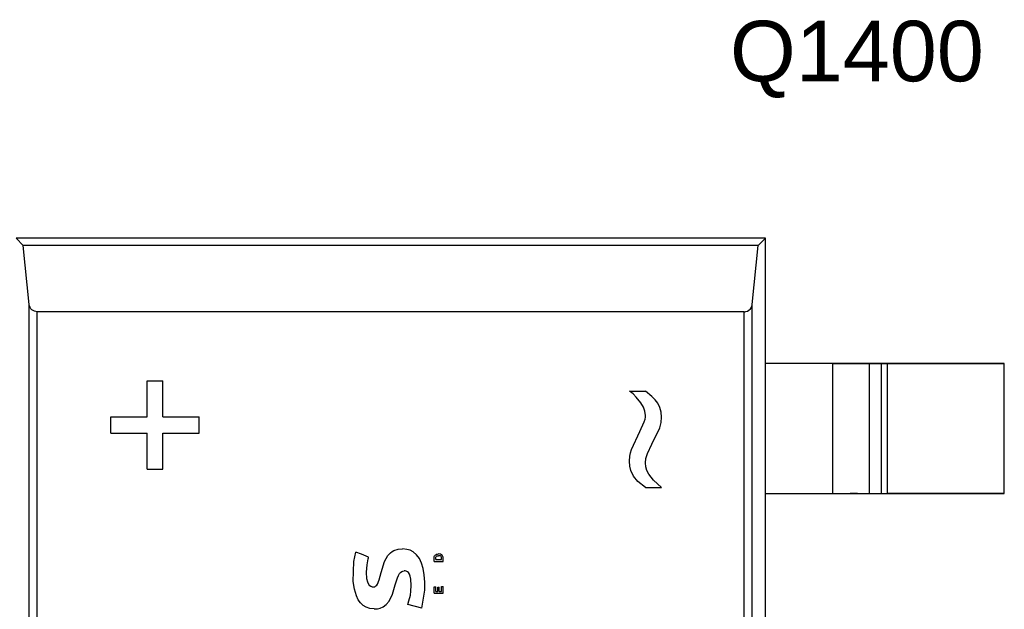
# Model space of a CAD drawing. Header units: inches. Extents: x 0 to 474, y -297 to 0.
# Tile 254 of 256: x 255.69 to 264.03, y -151.71 to -146.72. Entities that reach past the tile are written whole.
import ezdxf

# ---------------------------------------------------------------- set-up
doc = ezdxf.new("R2010")
doc.units = ezdxf.units.IN
doc.header["$MEASUREMENT"] = 0
doc.styles.add('Arial0', font='arial.ttf', dxfattribs={"height": 3.644212})

msp = doc.modelspace()

# ---------------------------------------------------------------- linework, layer by layer
at = {"color": 7, "true_color": 0xffffff}
for p, q in [((262.0048, -148.5718), (255.6548, -148.5718)), ((255.7158, -148.6328), (255.6548, -148.5718)), ((262.0048, -148.5718), (255.6548, -148.5718)), ((261.9438, -148.6328), (262.0048, -148.5718)), ((262.0048, -149.6318), (262.0048, -148.5718)), ((262.0048, -156.8918), (262.0048, -148.5718)), ((255.7658, -149.1308), (255.7158, -148.6328)), ((261.9438, -148.6328), (255.7158, -148.6328)), ((261.8938, -149.1308), (261.9438, -148.6328)), ((255.7678, -149.1448), (255.7658, -149.1308)), ((255.7658, -156.7808), (255.7658, -149.1308)), ((255.7738, -149.1578), (255.7678, -149.1448)), ((255.7808, -149.1678), (255.7738, -149.1578)), ((255.7888, -149.1768), (255.7808, -149.1678)), ((255.7998, -149.1838), (255.7888, -149.1768)), ((255.8108, -149.1898), (255.7998, -149.1838)), ((255.8228, -149.1928), (255.8108, -149.1898)), ((255.8348, -149.1938), (255.8228, -149.1928)), ((261.8248, -149.1938), (255.8348, -149.1938)), ((255.8348, -156.7118), (255.8348, -149.1938)), ((261.8248, -149.1938), (261.8318, -149.1938)), ((261.8248, -156.7118), (261.8248, -149.1938)), ((261.8318, -149.1938), (261.8398, -149.1928)), ((261.8398, -149.1928), (261.8528, -149.1878)), ((261.8528, -149.1878), (261.8658, -149.1808)), ((261.8658, -149.1808), (261.8778, -149.1698)), ((261.8778, -149.1698), (261.8888, -149.1528)), ((261.8888, -149.1528), (261.8938, -149.1308)), ((261.8938, -156.7808), (261.8938, -149.1308)), ((264.0298, -149.6318), (262.0048, -149.6318)), ((262.0048, -150.7318), (262.0048, -149.6318)), ((262.5778, -149.6318), (262.0048, -149.6318)), ((262.5778, -149.6318), (262.6538, -149.6318)), ((262.5778, -150.7318), (262.5778, -149.6318)), ((262.6538, -149.6318), (262.7248, -149.6318)), ((262.7248, -149.6318), (262.7868, -149.6318)), ((262.7868, -149.6318), (262.8368, -149.6318)), ((262.8368, -149.6318), (262.8708, -149.6318)), ((262.8708, -149.6318), (262.8868, -149.6318)), ((262.8868, -149.6318), (262.9888, -149.6318)), ((262.8868, -150.7318), (262.8868, -149.6318)), ((262.9888, -149.6318), (262.9918, -149.6318)), ((262.9888, -150.7318), (262.9888, -149.6318)), ((262.9918, -149.6318), (262.9968, -149.6318)), ((262.9968, -149.6318), (263.0048, -149.6318)), ((263.0048, -149.6318), (263.0148, -149.6318)), ((263.0148, -149.6318), (263.0268, -149.6318)), ((263.0268, -149.6318), (263.0388, -149.6318)), ((263.0388, -149.6318), (264.0298, -149.6318)), ((263.0388, -150.7318), (263.0388, -149.6318)), ((264.0298, -150.7318), (264.0298, -149.6318)), ((264.0298, -150.7318), (264.0298, -149.6318)), ((256.7648, -149.7788), (256.8998, -149.7788)), ((256.7648, -150.0848), (256.7648, -149.7788)), ((256.8998, -150.0848), (256.8998, -149.7788)), ((260.8528, -149.8658), (260.9878, -149.8658)), ((260.8838, -149.8898), (260.8528, -149.8658)), ((261.0438, -149.9108), (260.9878, -149.8658)), ((260.9108, -149.9168), (260.8838, -149.8898)), ((260.9498, -149.9638), (260.9108, -149.9168)), ((261.0708, -149.9398), (261.0438, -149.9108)), ((261.0928, -149.9688), (261.0708, -149.9398)), ((260.9708, -150.0008), (260.9498, -149.9638)), ((260.9838, -150.0358), (260.9708, -150.0008)), ((261.1098, -150.0048), (261.0928, -149.9688)), ((261.1208, -150.0438), (261.1098, -150.0048)), ((256.4588, -150.0848), (256.7648, -150.0848)), ((256.4588, -150.2208), (256.4588, -150.0848)), ((256.8998, -150.0848), (257.2058, -150.0848)), ((257.2058, -150.2208), (257.2058, -150.0848)), ((260.9788, -150.1268), (260.9858, -150.1018)), ((260.9878, -150.0708), (260.9838, -150.0358)), ((260.9858, -150.1018), (260.9878, -150.0868)), ((260.9878, -150.0868), (260.9878, -150.0708)), ((261.1238, -150.0858), (261.1208, -150.0438)), ((261.1208, -150.1328), (261.1238, -150.0858)), ((260.9408, -150.2088), (260.9788, -150.1268)), ((261.0428, -150.3158), (261.1108, -150.1778)), ((261.1108, -150.1778), (261.1208, -150.1328)), ((256.4588, -150.2208), (256.7648, -150.2208)), ((256.7648, -150.5268), (256.7648, -150.2208)), ((256.8998, -150.5268), (256.8998, -150.2208)), ((256.8998, -150.2208), (257.2058, -150.2208)), ((260.8708, -150.3588), (260.9408, -150.2088)), ((260.8618, -150.3878), (260.8708, -150.3588)), ((261.0048, -150.3928), (261.0428, -150.3158)), ((260.8528, -150.4598), (260.8558, -150.4158)), ((260.8558, -150.4158), (260.8618, -150.3878)), ((260.9878, -150.4728), (260.9928, -150.4358)), ((260.9928, -150.4358), (261.0048, -150.3928)), ((256.7648, -150.5268), (256.8998, -150.5268)), ((260.8558, -150.5008), (260.8528, -150.4598)), ((260.8658, -150.5388), (260.8558, -150.5008)), ((260.9918, -150.5058), (260.9878, -150.4728)), ((261.0008, -150.5378), (260.9918, -150.5058)), ((260.8878, -150.5858), (260.8658, -150.5388)), ((260.9248, -150.6308), (260.8878, -150.5858)), ((261.0158, -150.5688), (261.0008, -150.5378)), ((261.0568, -150.6188), (261.0158, -150.5688)), ((260.9878, -150.6808), (260.9248, -150.6308)), ((260.9878, -150.6808), (261.1238, -150.6808)), ((261.1238, -150.6808), (261.0568, -150.6188)), ((262.0048, -154.7318), (262.0048, -150.7318)), ((262.0048, -150.7318), (264.0298, -150.7318)), ((262.0048, -150.7318), (262.5778, -150.7318)), ((262.5778, -150.7318), (262.6538, -150.7318)), ((262.6538, -150.7318), (262.7248, -150.7318)), ((262.7868, -150.7318), (262.7248, -150.7318)), ((262.7868, -150.7318), (262.8368, -150.7318)), ((262.8368, -150.7318), (262.8708, -150.7318)), ((262.8708, -150.7318), (262.8868, -150.7318)), ((262.8868, -150.7318), (262.9888, -150.7318)), ((262.9888, -150.7318), (262.9918, -150.7318)), ((262.9918, -150.7318), (262.9968, -150.7318)), ((262.9968, -150.7318), (263.0048, -150.7318)), ((263.0048, -150.7318), (263.0148, -150.7318)), ((263.0148, -150.7318), (263.0268, -150.7318)), ((263.0268, -150.7318), (263.0388, -150.7318)), ((264.0298, -150.7318), (263.0388, -150.7318)), ((258.8918, -151.2038), (258.9288, -151.2008)), ((258.9668, -151.2058), (258.9288, -151.2008)), ((258.5158, -151.3088), (258.5328, -151.2298)), ((258.5828, -151.2478), (258.5328, -151.2298)), ((258.6418, -151.2728), (258.5828, -151.2478)), ((258.6388, -151.2858), (258.6418, -151.2768)), ((258.6418, -151.2768), (258.6418, -151.2728)), ((258.7778, -151.3078), (258.8058, -151.2578)), ((258.8058, -151.2578), (258.8268, -151.2348)), ((258.8268, -151.2348), (258.8418, -151.2238)), ((258.8418, -151.2238), (258.8568, -151.2148)), ((258.8568, -151.2148), (258.8918, -151.2038)), ((258.9948, -151.2138), (258.9668, -151.2058)), ((259.0198, -151.2268), (258.9948, -151.2138)), ((259.0488, -151.2508), (259.0198, -151.2268)), ((259.0728, -151.2828), (259.0488, -151.2508)), ((259.0918, -151.3218), (259.0728, -151.2828)), ((259.1978, -151.2718), (259.1988, -151.2658)), ((259.1978, -151.2798), (259.1978, -151.2718)), ((259.1978, -151.3078), (259.1978, -151.2798)), ((259.1988, -151.2658), (259.2018, -151.2598)), ((259.2018, -151.2598), (259.2058, -151.2548)), ((259.2058, -151.2548), (259.2118, -151.2508)), ((259.2108, -151.2728), (259.2148, -151.2658)), ((259.2108, -151.2858), (259.2108, -151.2728)), ((259.2118, -151.2508), (259.2178, -151.2478)), ((259.2148, -151.2658), (259.2218, -151.2618)), ((259.2178, -151.2478), (259.2268, -151.2458)), ((259.2218, -151.2618), (259.2278, -151.2608)), ((259.2268, -151.2458), (259.2358, -151.2448)), ((259.2278, -151.2608), (259.2358, -151.2598)), ((259.2448, -151.2458), (259.2358, -151.2448)), ((259.2438, -151.2608), (259.2358, -151.2598)), ((259.2498, -151.2618), (259.2438, -151.2608)), ((259.2528, -151.2468), (259.2448, -151.2458)), ((259.2568, -151.2658), (259.2498, -151.2618)), ((259.2598, -151.2508), (259.2528, -151.2468)), ((259.2598, -151.2718), (259.2568, -151.2658)), ((259.2658, -151.2548), (259.2598, -151.2508)), ((259.2608, -151.2808), (259.2598, -151.2718)), ((259.2608, -151.2928), (259.2608, -151.2808)), ((259.2698, -151.2598), (259.2658, -151.2548)), ((259.2718, -151.2658), (259.2698, -151.2598)), ((259.2728, -151.2718), (259.2718, -151.2658)), ((259.2738, -151.2798), (259.2728, -151.2718)), ((259.2738, -151.3078), (259.2738, -151.2798)), ((258.5118, -151.4778), (258.5158, -151.3088)), ((258.6248, -151.3988), (258.6288, -151.3358)), ((258.6288, -151.3358), (258.6388, -151.2858)), ((258.7488, -151.4028), (258.7778, -151.3078)), ((259.1048, -151.3678), (259.0918, -151.3218)), ((259.1138, -151.4228), (259.1048, -151.3678)), ((259.1978, -151.3078), (259.2738, -151.3078)), ((259.2108, -151.2928), (259.2108, -151.2858)), ((259.2108, -151.2928), (259.2608, -151.2928)), ((258.6268, -151.4548), (258.6248, -151.3988)), ((258.7318, -151.4648), (258.7488, -151.4028)), ((258.8678, -151.5058), (258.8868, -151.4458)), ((258.8868, -151.4458), (258.8948, -151.4258)), ((258.8948, -151.4258), (258.9038, -151.4108)), ((258.9038, -151.4108), (258.9128, -151.4008)), ((258.9128, -151.4008), (258.9238, -151.3938)), ((258.9238, -151.3938), (258.9328, -151.3898)), ((258.9328, -151.3898), (258.9428, -151.3878)), ((258.9518, -151.3878), (258.9428, -151.3878)), ((258.9608, -151.3898), (258.9518, -151.3878)), ((258.9708, -151.3948), (258.9608, -151.3898)), ((258.9798, -151.4028), (258.9708, -151.3948)), ((258.9888, -151.4158), (258.9798, -151.4028)), ((258.9958, -151.4328), (258.9888, -151.4158)), ((259.0008, -151.4588), (258.9958, -151.4328)), ((259.1178, -151.4838), (259.1138, -151.4228)), ((258.5228, -151.5438), (258.5118, -151.4778)), ((258.6348, -151.4848), (258.6268, -151.4548)), ((258.6438, -151.5038), (258.6348, -151.4848)), ((258.6528, -151.5138), (258.6438, -151.5038)), ((258.6618, -151.5198), (258.6528, -151.5138)), ((258.6698, -151.5238), (258.6618, -151.5198)), ((258.6778, -151.5248), (258.6698, -151.5238)), ((258.6778, -151.5248), (258.6858, -151.5238)), ((258.6858, -151.5238), (258.6938, -151.5218)), ((258.6938, -151.5218), (258.7028, -151.5158)), ((258.7028, -151.5158), (258.7108, -151.5088)), ((258.7108, -151.5088), (258.7168, -151.5008)), ((258.7168, -151.5008), (258.7318, -151.4648)), ((258.8438, -151.5858), (258.8678, -151.5058)), ((259.0018, -151.5118), (259.0008, -151.4588)), ((259.0008, -151.5588), (259.0018, -151.5118)), ((259.1178, -151.5518), (259.1178, -151.4838)), ((259.1978, -151.5228), (259.2108, -151.5228)), ((259.1978, -151.5778), (259.1978, -151.5228)), ((259.2108, -151.5618), (259.2108, -151.5228)), ((259.2278, -151.5258), (259.2408, -151.5258)), ((259.2278, -151.5618), (259.2278, -151.5258)), ((259.2408, -151.5618), (259.2408, -151.5258)), ((259.2608, -151.5208), (259.2738, -151.5208)), ((259.2608, -151.5618), (259.2608, -151.5208)), ((259.2738, -151.5778), (259.2738, -151.5208)), ((258.5388, -151.5988), (258.5228, -151.5438)), ((258.5548, -151.6318), (258.5388, -151.5988)), ((258.8158, -151.6448), (258.8438, -151.5858)), ((258.9838, -151.6428), (258.9978, -151.5928)), ((258.9978, -151.5928), (259.0008, -151.5588)), ((259.0938, -151.7028), (259.1178, -151.5518)), ((259.1178, -151.5518), (259.1178, -151.5518)), ((259.1978, -151.5778), (259.2738, -151.5778)), ((259.2108, -151.5618), (259.2278, -151.5618)), ((259.2408, -151.5618), (259.2608, -151.5618)), ((258.5738, -151.6588), (258.5548, -151.6318)), ((258.5958, -151.6798), (258.5738, -151.6588)), ((258.6208, -151.6958), (258.5958, -151.6798)), ((258.6518, -151.7068), (258.6208, -151.6958)), ((258.7398, -151.7038), (258.7668, -151.6918)), ((258.7668, -151.6918), (258.7918, -151.6728)), ((258.7918, -151.6728), (258.8158, -151.6448)), ((258.9758, -151.6718), (258.9838, -151.6428)), ((259.0938, -151.7028), (258.9758, -151.6718)), ((258.6908, -151.7108), (258.6518, -151.7068)), ((258.6908, -151.7108), (258.7168, -151.7088)), ((258.7168, -151.7088), (258.7398, -151.7038))]:
    msp.add_line(p, q, dxfattribs=at)
at = {"color": 18, "true_color": 0x000000}
for p, q in [((262.0048, -148.5718), (255.6548, -148.5718)), ((255.7158, -148.6328), (255.6548, -148.5718)), ((262.0048, -148.5718), (255.6548, -148.5718)), ((261.9438, -148.6328), (262.0048, -148.5718)), ((262.0048, -149.6318), (262.0048, -148.5718)), ((262.0048, -156.8918), (262.0048, -148.5718)), ((255.7658, -149.1308), (255.7158, -148.6328)), ((261.9438, -148.6328), (255.7158, -148.6328)), ((261.8938, -149.1308), (261.9438, -148.6328)), ((255.7678, -149.1448), (255.7658, -149.1308)), ((255.7658, -156.7808), (255.7658, -149.1308)), ((255.7738, -149.1578), (255.7678, -149.1448)), ((255.7808, -149.1678), (255.7738, -149.1578)), ((255.7888, -149.1768), (255.7808, -149.1678)), ((255.7998, -149.1838), (255.7888, -149.1768)), ((255.8108, -149.1898), (255.7998, -149.1838)), ((255.8228, -149.1928), (255.8108, -149.1898)), ((255.8348, -149.1938), (255.8228, -149.1928)), ((261.8248, -149.1938), (255.8348, -149.1938)), ((255.8348, -156.7118), (255.8348, -149.1938)), ((261.8248, -149.1938), (261.8318, -149.1938)), ((261.8248, -156.7118), (261.8248, -149.1938)), ((261.8318, -149.1938), (261.8398, -149.1928)), ((261.8398, -149.1928), (261.8528, -149.1878)), ((261.8528, -149.1878), (261.8658, -149.1808)), ((261.8658, -149.1808), (261.8778, -149.1698)), ((261.8778, -149.1698), (261.8888, -149.1528)), ((261.8888, -149.1528), (261.8938, -149.1308)), ((261.8938, -156.7808), (261.8938, -149.1308)), ((264.0298, -149.6318), (262.0048, -149.6318)), ((262.0048, -150.7318), (262.0048, -149.6318)), ((262.5778, -149.6318), (262.0048, -149.6318)), ((262.5778, -149.6318), (262.6538, -149.6318)), ((262.5778, -150.7318), (262.5778, -149.6318)), ((262.6538, -149.6318), (262.7248, -149.6318)), ((262.7248, -149.6318), (262.7868, -149.6318)), ((262.7868, -149.6318), (262.8368, -149.6318)), ((262.8368, -149.6318), (262.8708, -149.6318)), ((262.8708, -149.6318), (262.8868, -149.6318)), ((262.8868, -149.6318), (262.9888, -149.6318)), ((262.8868, -150.7318), (262.8868, -149.6318)), ((262.9888, -149.6318), (262.9918, -149.6318)), ((262.9888, -150.7318), (262.9888, -149.6318)), ((262.9918, -149.6318), (262.9968, -149.6318)), ((262.9968, -149.6318), (263.0048, -149.6318)), ((263.0048, -149.6318), (263.0148, -149.6318)), ((263.0148, -149.6318), (263.0268, -149.6318)), ((263.0268, -149.6318), (263.0388, -149.6318)), ((263.0388, -149.6318), (264.0298, -149.6318)), ((263.0388, -150.7318), (263.0388, -149.6318)), ((264.0298, -150.7318), (264.0298, -149.6318)), ((264.0298, -150.7318), (264.0298, -149.6318)), ((256.7648, -149.7788), (256.8998, -149.7788)), ((256.7648, -150.0848), (256.7648, -149.7788)), ((256.8998, -150.0848), (256.8998, -149.7788)), ((260.8528, -149.8658), (260.9878, -149.8658)), ((260.8838, -149.8898), (260.8528, -149.8658)), ((261.0438, -149.9108), (260.9878, -149.8658)), ((260.9108, -149.9168), (260.8838, -149.8898)), ((260.9498, -149.9638), (260.9108, -149.9168)), ((261.0708, -149.9398), (261.0438, -149.9108)), ((261.0928, -149.9688), (261.0708, -149.9398)), ((260.9708, -150.0008), (260.9498, -149.9638)), ((260.9838, -150.0358), (260.9708, -150.0008)), ((261.1098, -150.0048), (261.0928, -149.9688)), ((261.1208, -150.0438), (261.1098, -150.0048)), ((256.4588, -150.0848), (256.7648, -150.0848)), ((256.4588, -150.2208), (256.4588, -150.0848)), ((256.8998, -150.0848), (257.2058, -150.0848)), ((257.2058, -150.2208), (257.2058, -150.0848)), ((260.9788, -150.1268), (260.9858, -150.1018)), ((260.9878, -150.0708), (260.9838, -150.0358)), ((260.9858, -150.1018), (260.9878, -150.0868)), ((260.9878, -150.0868), (260.9878, -150.0708)), ((261.1238, -150.0858), (261.1208, -150.0438)), ((261.1208, -150.1328), (261.1238, -150.0858)), ((260.9408, -150.2088), (260.9788, -150.1268)), ((261.0428, -150.3158), (261.1108, -150.1778)), ((261.1108, -150.1778), (261.1208, -150.1328)), ((256.4588, -150.2208), (256.7648, -150.2208)), ((256.7648, -150.5268), (256.7648, -150.2208)), ((256.8998, -150.5268), (256.8998, -150.2208)), ((256.8998, -150.2208), (257.2058, -150.2208)), ((260.8708, -150.3588), (260.9408, -150.2088)), ((260.8618, -150.3878), (260.8708, -150.3588)), ((261.0048, -150.3928), (261.0428, -150.3158)), ((260.8528, -150.4598), (260.8558, -150.4158)), ((260.8558, -150.4158), (260.8618, -150.3878)), ((260.9878, -150.4728), (260.9928, -150.4358)), ((260.9928, -150.4358), (261.0048, -150.3928)), ((256.7648, -150.5268), (256.8998, -150.5268)), ((260.8558, -150.5008), (260.8528, -150.4598)), ((260.8658, -150.5388), (260.8558, -150.5008)), ((260.9918, -150.5058), (260.9878, -150.4728)), ((261.0008, -150.5378), (260.9918, -150.5058)), ((260.8878, -150.5858), (260.8658, -150.5388)), ((260.9248, -150.6308), (260.8878, -150.5858)), ((261.0158, -150.5688), (261.0008, -150.5378)), ((261.0568, -150.6188), (261.0158, -150.5688)), ((260.9878, -150.6808), (260.9248, -150.6308)), ((260.9878, -150.6808), (261.1238, -150.6808)), ((261.1238, -150.6808), (261.0568, -150.6188)), ((262.0048, -154.7318), (262.0048, -150.7318)), ((262.0048, -150.7318), (264.0298, -150.7318)), ((262.0048, -150.7318), (262.5778, -150.7318)), ((262.5778, -150.7318), (262.6538, -150.7318)), ((262.6538, -150.7318), (262.7248, -150.7318)), ((262.7868, -150.7318), (262.7248, -150.7318)), ((262.7868, -150.7318), (262.8368, -150.7318)), ((262.8368, -150.7318), (262.8708, -150.7318)), ((262.8708, -150.7318), (262.8868, -150.7318)), ((262.8868, -150.7318), (262.9888, -150.7318)), ((262.9888, -150.7318), (262.9918, -150.7318)), ((262.9918, -150.7318), (262.9968, -150.7318)), ((262.9968, -150.7318), (263.0048, -150.7318)), ((263.0048, -150.7318), (263.0148, -150.7318)), ((263.0148, -150.7318), (263.0268, -150.7318)), ((263.0268, -150.7318), (263.0388, -150.7318)), ((264.0298, -150.7318), (263.0388, -150.7318)), ((258.8918, -151.2038), (258.9288, -151.2008)), ((258.9668, -151.2058), (258.9288, -151.2008)), ((258.5158, -151.3088), (258.5328, -151.2298)), ((258.5828, -151.2478), (258.5328, -151.2298)), ((258.6418, -151.2728), (258.5828, -151.2478)), ((258.6388, -151.2858), (258.6418, -151.2768)), ((258.6418, -151.2768), (258.6418, -151.2728)), ((258.7778, -151.3078), (258.8058, -151.2578)), ((258.8058, -151.2578), (258.8268, -151.2348)), ((258.8268, -151.2348), (258.8418, -151.2238)), ((258.8418, -151.2238), (258.8568, -151.2148)), ((258.8568, -151.2148), (258.8918, -151.2038)), ((258.9948, -151.2138), (258.9668, -151.2058)), ((259.0198, -151.2268), (258.9948, -151.2138)), ((259.0488, -151.2508), (259.0198, -151.2268)), ((259.0728, -151.2828), (259.0488, -151.2508)), ((259.0918, -151.3218), (259.0728, -151.2828)), ((259.1978, -151.2718), (259.1988, -151.2658)), ((259.1978, -151.2798), (259.1978, -151.2718)), ((259.1978, -151.3078), (259.1978, -151.2798)), ((259.1988, -151.2658), (259.2018, -151.2598)), ((259.2018, -151.2598), (259.2058, -151.2548)), ((259.2058, -151.2548), (259.2118, -151.2508)), ((259.2108, -151.2728), (259.2148, -151.2658)), ((259.2108, -151.2858), (259.2108, -151.2728)), ((259.2118, -151.2508), (259.2178, -151.2478)), ((259.2148, -151.2658), (259.2218, -151.2618)), ((259.2178, -151.2478), (259.2268, -151.2458)), ((259.2218, -151.2618), (259.2278, -151.2608)), ((259.2268, -151.2458), (259.2358, -151.2448)), ((259.2278, -151.2608), (259.2358, -151.2598)), ((259.2448, -151.2458), (259.2358, -151.2448)), ((259.2438, -151.2608), (259.2358, -151.2598)), ((259.2498, -151.2618), (259.2438, -151.2608)), ((259.2528, -151.2468), (259.2448, -151.2458)), ((259.2568, -151.2658), (259.2498, -151.2618)), ((259.2598, -151.2508), (259.2528, -151.2468)), ((259.2598, -151.2718), (259.2568, -151.2658)), ((259.2658, -151.2548), (259.2598, -151.2508)), ((259.2608, -151.2808), (259.2598, -151.2718)), ((259.2608, -151.2928), (259.2608, -151.2808)), ((259.2698, -151.2598), (259.2658, -151.2548)), ((259.2718, -151.2658), (259.2698, -151.2598)), ((259.2728, -151.2718), (259.2718, -151.2658)), ((259.2738, -151.2798), (259.2728, -151.2718)), ((259.2738, -151.3078), (259.2738, -151.2798)), ((258.5118, -151.4778), (258.5158, -151.3088)), ((258.6248, -151.3988), (258.6288, -151.3358)), ((258.6288, -151.3358), (258.6388, -151.2858)), ((258.7488, -151.4028), (258.7778, -151.3078)), ((259.1048, -151.3678), (259.0918, -151.3218)), ((259.1138, -151.4228), (259.1048, -151.3678)), ((259.1978, -151.3078), (259.2738, -151.3078)), ((259.2108, -151.2928), (259.2108, -151.2858)), ((259.2108, -151.2928), (259.2608, -151.2928)), ((258.6268, -151.4548), (258.6248, -151.3988)), ((258.7318, -151.4648), (258.7488, -151.4028)), ((258.8678, -151.5058), (258.8868, -151.4458)), ((258.8868, -151.4458), (258.8948, -151.4258)), ((258.8948, -151.4258), (258.9038, -151.4108)), ((258.9038, -151.4108), (258.9128, -151.4008)), ((258.9128, -151.4008), (258.9238, -151.3938)), ((258.9238, -151.3938), (258.9328, -151.3898)), ((258.9328, -151.3898), (258.9428, -151.3878)), ((258.9518, -151.3878), (258.9428, -151.3878)), ((258.9608, -151.3898), (258.9518, -151.3878)), ((258.9708, -151.3948), (258.9608, -151.3898)), ((258.9798, -151.4028), (258.9708, -151.3948)), ((258.9888, -151.4158), (258.9798, -151.4028)), ((258.9958, -151.4328), (258.9888, -151.4158)), ((259.0008, -151.4588), (258.9958, -151.4328)), ((259.1178, -151.4838), (259.1138, -151.4228)), ((258.5228, -151.5438), (258.5118, -151.4778)), ((258.6348, -151.4848), (258.6268, -151.4548)), ((258.6438, -151.5038), (258.6348, -151.4848)), ((258.6528, -151.5138), (258.6438, -151.5038)), ((258.6618, -151.5198), (258.6528, -151.5138)), ((258.6698, -151.5238), (258.6618, -151.5198)), ((258.6778, -151.5248), (258.6698, -151.5238)), ((258.6778, -151.5248), (258.6858, -151.5238)), ((258.6858, -151.5238), (258.6938, -151.5218)), ((258.6938, -151.5218), (258.7028, -151.5158)), ((258.7028, -151.5158), (258.7108, -151.5088)), ((258.7108, -151.5088), (258.7168, -151.5008)), ((258.7168, -151.5008), (258.7318, -151.4648)), ((258.8438, -151.5858), (258.8678, -151.5058)), ((259.0018, -151.5118), (259.0008, -151.4588)), ((259.0008, -151.5588), (259.0018, -151.5118)), ((259.1178, -151.5518), (259.1178, -151.4838)), ((259.1978, -151.5228), (259.2108, -151.5228)), ((259.1978, -151.5778), (259.1978, -151.5228)), ((259.2108, -151.5618), (259.2108, -151.5228)), ((259.2278, -151.5258), (259.2408, -151.5258)), ((259.2278, -151.5618), (259.2278, -151.5258)), ((259.2408, -151.5618), (259.2408, -151.5258)), ((259.2608, -151.5208), (259.2738, -151.5208)), ((259.2608, -151.5618), (259.2608, -151.5208)), ((259.2738, -151.5778), (259.2738, -151.5208)), ((258.5388, -151.5988), (258.5228, -151.5438)), ((258.5548, -151.6318), (258.5388, -151.5988)), ((258.8158, -151.6448), (258.8438, -151.5858)), ((258.9838, -151.6428), (258.9978, -151.5928)), ((258.9978, -151.5928), (259.0008, -151.5588)), ((259.0938, -151.7028), (259.1178, -151.5518)), ((259.1178, -151.5518), (259.1178, -151.5518)), ((259.1978, -151.5778), (259.2738, -151.5778)), ((259.2108, -151.5618), (259.2278, -151.5618)), ((259.2408, -151.5618), (259.2608, -151.5618)), ((258.5738, -151.6588), (258.5548, -151.6318)), ((258.5958, -151.6798), (258.5738, -151.6588)), ((258.6208, -151.6958), (258.5958, -151.6798)), ((258.6518, -151.7068), (258.6208, -151.6958)), ((258.7398, -151.7038), (258.7668, -151.6918)), ((258.7668, -151.6918), (258.7918, -151.6728)), ((258.7918, -151.6728), (258.8158, -151.6448)), ((258.9758, -151.6718), (258.9838, -151.6428)), ((259.0938, -151.7028), (258.9758, -151.6718)), ((258.6908, -151.7108), (258.6518, -151.7068)), ((258.6908, -151.7108), (258.7168, -151.7088)), ((258.7168, -151.7088), (258.7398, -151.7038))]:
    msp.add_line(p, q, dxfattribs=at)

# ---------------------------------------------------------------- texts
at = {"color": 18, "true_color": 0x000000, "style": 'Arial0'}
msp.add_text('Q1400', height=0.51293, dxfattribs=at).set_placement((261.7052, -147.2424))

doc.saveas('drawing.dxf')
